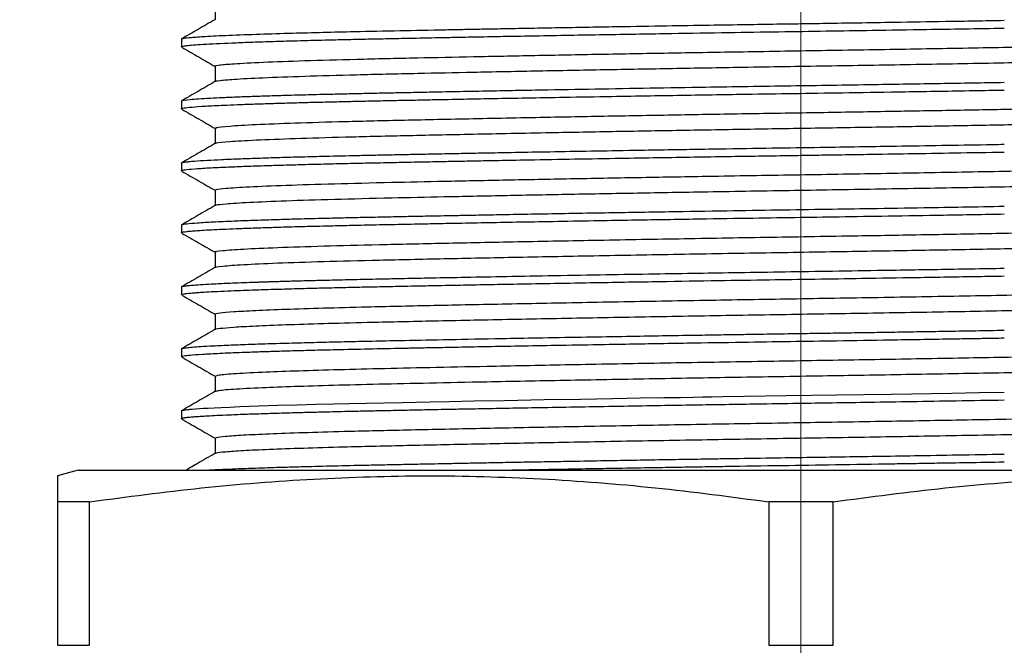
# Model space of a CAD drawing. Header units: millimetres. Extents: x 15 to 415, y 5 to 292.
# Tile 9 of 34: x 54 to 78, y 100 to 115. Entities that reach past the tile are written whole.
import ezdxf

# ---------------------------------------------------------------- set-up
doc = ezdxf.new("R2010")
doc.units = ezdxf.units.MM
doc.layers.add('THICCC', color=7, linetype='Continuous', lineweight=35)
doc.styles.add('SLDTEXTSTYLE0', font='TXT', dxfattribs={"width": 0.75})
doc.dimstyles.new('SLDDIMSTYLE1', dxfattribs={"dimtxt": 2.645833, "dimasz": 3.302, "dimexe": 0, "dimexo": 0.0625, "dimgap": 0.661458, "dimtad": 0, "dimtih": 1, "dimtoh": 1, "dimrnd": 1e-09, "dimzin": 4, "dimdsep": 46, "dimtxsty": 'SLDTEXTSTYLE0', "dimsah": 1, "dimcen": 0.09, "dimadec": 0, "dimazin": 1, "dimtfac": 1, "dimtofl": 0, "dimtmove": 0, "dimatfit": 3, "dimfxl": 1, "dimfrac": 2, "dimtolj": 1, "dimtzin": 12, "dimarcsym": 0})

# ---------------------------------------------------------------- blocks, each defined once
blk = doc.blocks.new('_D_1')
at = {"layer": 'THICCC'}
for p, q in [((57.674, 135.067), (40.883, 135.067)), ((41.883, 135.067), (41.883, 115.191)), ((41.883, 92.067), (41.883, 110.987)), ((57.674, 92.067), (40.883, 92.067))]:
    blk.add_line(p, q, dxfattribs=at)
for points in [[(41.883, 135.067), (41.375, 131.765), (42.391, 131.765)], [(41.883, 92.067), (42.391, 95.369), (41.375, 95.369)]]:
    blk.add_solid(points, dxfattribs=at)
at = {"layer": 'THICCC', "insert": (37.486, 114.397), "char_height": 2.6458, "attachment_point": 1, "style": 'SLDTEXTSTYLE0'}
blk.add_mtext('43.00', dxfattribs=at)
blk = doc.blocks.new('_D_7')
at = {"layer": 'THICCC'}
for p, q in [((61.798, 145.067), (29.05, 145.067)), ((30.05, 145.067), (30.05, 119.505)), ((30.05, 92.067), (30.05, 115.301)), ((57.674, 92.067), (29.05, 92.067))]:
    blk.add_line(p, q, dxfattribs=at)
for points in [[(30.05, 145.067), (29.542, 141.765), (30.558, 141.765)], [(30.05, 92.067), (30.558, 95.369), (29.542, 95.369)]]:
    blk.add_solid(points, dxfattribs=at)
at = {"layer": 'THICCC', "insert": (25.652, 118.712), "char_height": 2.6458, "attachment_point": 1, "style": 'SLDTEXTSTYLE0'}
blk.add_mtext('53.00', dxfattribs=at)
blk = doc.blocks.new('SW_CENTERMARKSYMBOL_2')
at = {"color": 0, "linetype": 'Continuous', "lineweight": 18}
blk.add_line((0, -2.5), (0, -69.738), dxfattribs=at)

msp = doc.modelspace()

# ---------------------------------------------------------------- linework, layer by layer
at = {"color": 7, "linetype": 'Continuous', "lineweight": 25}
for p, q in [((58.48825, 115.03159), (58.48825, 114.65659)), ((57.67358, 114.19226), (57.67358, 114.0048)), ((58.48825, 113.53159), (58.48825, 113.15659)), ((57.67358, 112.69241), (57.67358, 112.50481)), ((58.48825, 112.03159), (58.48825, 111.65659)), ((57.67358, 111.19248), (57.67358, 111.00482)), ((58.48825, 110.53159), (58.48825, 110.15659)), ((57.67358, 109.69231), (57.67358, 109.50483)), ((58.48825, 109.03159), (58.48825, 108.65659)), ((57.67358, 108.19241), (57.67358, 108.00502)), ((58.48825, 107.53159), (58.48825, 107.15659)), ((57.67358, 106.69245), (57.67358, 106.50484)), ((58.48825, 106.03159), (58.48825, 105.65659)), ((57.67358, 105.19255), (57.67358, 105.00515)), ((58.48825, 104.53159), (58.48825, 104.15659)), ((55.17358, 103.75543), (54.67312, 103.62133)), ((55.17358, 103.75543), (63.92358, 103.75543)), ((63.92358, 103.75543), (90.17358, 103.75543)), ((55.45215, 102.99177), (54.67358, 102.99177)), ((54.67358, 102.99177), (54.67358, 99.51908)), ((55.45215, 99.51908), (55.45215, 102.99177)), ((73.45215, 102.99177), (71.89501, 102.99177)), ((71.89501, 102.99177), (71.89501, 99.51908)), ((73.45215, 99.51908), (73.45215, 102.99177)), ((54.67358, 99.51908), (55.45215, 99.51908)), ((71.89501, 99.51908), (73.45215, 99.51908))]:
    msp.add_line(p, q, dxfattribs=at)
at = {"color": 7, "linetype": 'Continuous', "lineweight": 25, "flags": 128}
msp.add_lwpolyline([(57.68467, 105.19349), (57.68402, 105.20126), (57.69597, 105.20529), (57.71244, 105.20931), (57.7334, 105.21333), (57.75885, 105.21733), (57.78879, 105.22132), (57.82321, 105.22531), (57.86209, 105.22929), (57.88837, 105.23181), (57.93529, 105.23603), (58.00823, 105.24196), (58.11463, 105.2496), (58.20873, 105.25564), (58.3251, 105.26244), (58.46736, 105.26999), (58.63946, 105.27831), (58.84561, 105.28738), (59.09029, 105.29721), (59.54373, 105.31345), (60.01075, 105.32824), (60.47655, 105.34157), (60.92825, 105.35345), (61.3548, 105.36387), (61.74577, 105.37288), (62.15325, 105.38185), (62.57662, 105.39079), (63.01523, 105.39969), (63.35799, 105.40645), (63.69952, 105.41322), (64.16179, 105.4223), (64.75325, 105.43368), (65.50038, 105.44769), (66.45763, 105.46505), (67.33257, 105.48044), (68.11272, 105.49385), (68.789, 105.50528), (69.35502, 105.51473), (69.75641, 105.52138), (70.06814, 105.52651), (70.28897, 105.53013), (70.41813, 105.53224), (70.43605, 105.53253), (70.44003, 105.53259), (70.44164, 105.53262), (70.44232, 105.53263), (70.44262, 105.53263), (70.44275, 105.53264), (70.4428, 105.53264), (70.44283, 105.53264), (70.44284, 105.53264), (70.44285, 105.53264), (70.51086, 105.53373), (70.78063, 105.53803), (71.3087, 105.54635), (72.31615, 105.56192), (73.53302, 105.58047), (74.85791, 105.60132), (76.32296, 105.62522), (76.99037, 105.63644), (77.59621, 105.64678)], dxfattribs=at)
at = {"color": 7, "linetype": 'Continuous', "lineweight": 25}
for points, knots in [([(58.4857, 114.66235), (58.35036, 114.58417), (58.07969, 114.4278), (57.80903, 114.27143), (57.6737, 114.19325)], [0, 0, 0, 0, 0.499995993, 1, 1, 1, 1]), ([(57.67575, 114.0048), (57.67504, 114.00526), (57.66879, 114.00937), (57.69108, 114.01677), (57.74016, 114.02745), (57.88048, 114.04567), (58.22878, 114.072), (58.83985, 114.10043), (59.45036, 114.1229), (59.94587, 114.13918), (60.50683, 114.15535), (61.07457, 114.16985), (61.63587, 114.18298), (62.12655, 114.19384), (62.61856, 114.20423), (63.06178, 114.2132), (63.43534, 114.2205), (63.74637, 114.22671), (64.09276, 114.23354), (64.51619, 114.24177), (65.03337, 114.25162), (65.64976, 114.26308), (66.37077, 114.27617), (67.16557, 114.29024), (68.22432, 114.3086), (69.47388, 114.32951), (70.86056, 114.35184), (72.11324, 114.37143), (73.27382, 114.38885), (74.46932, 114.40758), (75.58548, 114.42556), (76.65369, 114.44322), (77.27321, 114.4538), (77.59621, 114.45932)], [0, 0, 0, 0, 0.00319484, 0.02811574, 0.05110515, 0.07535697, 0.14976615, 0.22274878, 0.25926225, 0.29428641, 0.32604829, 0.36491758, 0.39163782, 0.41531972, 0.4390016, 0.46268347, 0.47676217, 0.48927498, 0.50372181, 0.5216037, 0.54292046, 0.56767187, 0.59585766, 0.62747753, 0.65843858, 0.71397623, 0.7631024, 0.80581526, 0.84575342, 0.8848553, 0.93161039, 0.96434292, 1, 1, 1, 1]), ([(57.67405, 114.19319), (57.67836, 114.19695), (57.68642, 114.20399), (57.75418, 114.21769), (57.90903, 114.23566), (58.25044, 114.25972), (58.79716, 114.28662), (59.51694, 114.3134), (60.30146, 114.33716), (61.07855, 114.35757), (61.94104, 114.37748), (62.9264, 114.39833), (63.82537, 114.41613), (64.48047, 114.42866), (64.88624, 114.43631), (65.28623, 114.44375), (65.75464, 114.45239), (66.31482, 114.46258), (66.96478, 114.4741), (67.61897, 114.48545), (68.4315, 114.49929), (69.373, 114.51496), (70.40679, 114.53178), (71.29612, 114.54597), (72.03445, 114.55759), (72.67762, 114.5674), (73.32654, 114.57729), (74.08206, 114.58917), (75.05265, 114.60466), (76.25183, 114.62419), (77.12572, 114.63899), (77.59621, 114.64697)], [0, 0, 0, 0, 0.02585331, 0.04839663, 0.09256478, 0.1449818, 0.20565766, 0.26603834, 0.31783448, 0.36104264, 0.40110587, 0.45402368, 0.50301424, 0.52037787, 0.53718865, 0.55344659, 0.56915167, 0.59333391, 0.61926333, 0.64382887, 0.66703049, 0.70933325, 0.74618277, 0.77757806, 0.80351827, 0.82400271, 0.84525397, 0.87179948, 0.90363287, 0.94811822, 1, 1, 1, 1]), ([(57.68448, 113.99614), (57.81991, 113.91793), (58.09076, 113.76152), (58.3616, 113.60509), (58.49702, 113.52688)], [0, 0, 0, 0, 0.50000816, 1, 1, 1, 1]), ([(58.5096, 113.53149), (58.5001, 113.53434), (58.46029, 113.54631), (58.59358, 113.56766), (58.9436, 113.59912), (59.60594, 113.63383), (60.60847, 113.67083), (61.87443, 113.70663), (63.27267, 113.73792), (64.7347, 113.76868), (66.21583, 113.79805), (67.79916, 113.82788), (69.45024, 113.85743), (71.24604, 113.88821), (73.17664, 113.91893), (75.21809, 113.95286), (77.23651, 113.98841), (78.49985, 114.01239), (79.13308, 114.02441)], [0, 0, 0, 0, 0.018054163, 0.075636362, 0.134112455, 0.207810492, 0.28141772, 0.354097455, 0.425579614, 0.483630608, 0.542386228, 0.601423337, 0.660306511, 0.718607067, 0.787815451, 0.857697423, 0.928673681, 1, 1, 1, 1]), ([(58.49465, 113.16232), (58.49204, 113.16324), (58.46338, 113.17326), (58.59755, 113.19266), (58.94221, 113.22412), (59.60635, 113.25883), (60.60836, 113.29583), (61.87445, 113.33163), (63.27266, 113.36292), (64.7347, 113.39368), (66.21583, 113.42305), (67.79916, 113.45288), (69.45024, 113.48243), (71.24604, 113.51321), (73.17664, 113.54393), (75.21809, 113.57786), (77.23651, 113.61341), (78.49985, 113.63739), (79.13308, 113.64941)], [0, 0, 0, 0, 0.00583064, 0.06412964, 0.12333366, 0.19794911, 0.27247262, 0.3460571, 0.41842909, 0.47720272, 0.53668974, 0.59646176, 0.65607793, 0.71510423, 0.78517413, 0.85592601, 0.9277858, 1, 1, 1, 1]), ([(58.4857, 113.16235), (58.35036, 113.08417), (58.07969, 112.9278), (57.80903, 112.77143), (57.6737, 112.69325)], [0, 0, 0, 0, 0.49999599, 1, 1, 1, 1]), ([(57.68133, 112.69334), (57.68026, 112.6954), (57.67373, 112.70795), (57.84606, 112.73175), (58.23771, 112.75883), (58.67713, 112.78041), (59.03325, 112.79525), (59.41783, 112.80927), (59.79538, 112.82166), (60.15191, 112.83243), (60.46402, 112.84124), (60.72532, 112.84825), (60.97697, 112.85474), (61.27402, 112.86202), (61.63782, 112.87053), (62.04111, 112.87948), (62.44869, 112.88812), (62.84496, 112.89608), (63.26991, 112.90466), (63.78311, 112.91495), (64.42199, 112.92743), (65.09949, 112.94028), (65.76315, 112.95253), (66.60161, 112.96769), (67.68157, 112.98663), (69.0114, 113.00948), (70.25272, 113.02982), (71.3928, 113.0478), (72.41125, 113.06341), (73.43003, 113.07878), (74.64262, 113.09776), (76.05187, 113.12046), (77.08422, 113.13793), (77.59621, 113.14659)], [0, 0, 0, 0, 0.01421167, 0.08624151, 0.15955638, 0.19163836, 0.22535817, 0.25564109, 0.28248679, 0.30589499, 0.32586543, 0.34024679, 0.3521021, 0.36892901, 0.3893766, 0.40982414, 0.43027163, 0.44899687, 0.46581794, 0.48858961, 0.51731116, 0.54783406, 0.57238994, 0.59694584, 0.64604432, 0.69483099, 0.74287901, 0.77913727, 0.81558132, 0.85010658, 0.88626911, 0.9435947, 1, 1, 1, 1]), ([(57.67454, 112.50481), (57.67422, 112.50501), (57.66827, 112.50876), (57.68816, 112.5158), (57.74987, 112.53013), (57.91371, 112.54848), (58.23882, 112.57105), (58.62751, 112.5906), (59.02598, 112.60721), (59.39432, 112.62086), (59.78069, 112.63383), (60.19461, 112.6465), (60.60507, 112.6578), (61.0416, 112.66893), (61.4559, 112.67882), (61.87455, 112.68831), (62.28518, 112.69723), (62.71132, 112.70612), (63.08379, 112.7136), (63.46761, 112.72112), (63.94136, 112.73062), (64.55464, 112.74254), (65.27423, 112.75615), (66.05556, 112.77051), (67.00363, 112.78743), (68.0078, 112.80488), (68.99911, 112.82157), (69.88082, 112.83605), (70.70659, 112.84933), (71.61521, 112.86368), (72.65354, 112.87955), (73.89256, 112.89841), (75.02715, 112.91645), (76.02859, 112.93279), (76.82959, 112.94616), (77.34733, 112.95501), (77.59621, 112.95927)], [0, 0, 0, 0, 0.00137679, 0.02570769, 0.04869207, 0.0983655, 0.14729321, 0.19596285, 0.22517137, 0.25437993, 0.28358853, 0.30786025, 0.33572555, 0.35844852, 0.38247117, 0.40276428, 0.42305738, 0.44335047, 0.46364354, 0.47447099, 0.49505646, 0.52598171, 0.55234484, 0.58330311, 0.61885594, 0.66156204, 0.69545668, 0.72702883, 0.75627831, 0.783205, 0.82291465, 0.86527791, 0.91325653, 0.94276099, 0.97248426, 1, 1, 1, 1]), ([(58.5234, 112.03155), (58.51316, 112.03883), (58.48687, 112.05753), (58.80352, 112.08918), (59.43356, 112.12621), (60.3815, 112.16332), (61.59565, 112.19952), (63.04905, 112.23322), (64.71927, 112.26849), (66.46234, 112.30287), (68.198, 112.33515), (69.85996, 112.36456), (71.54461, 112.39308), (73.2352, 112.41992), (74.84522, 112.44663), (76.36517, 112.47304), (77.78496, 112.49869), (78.68351, 112.51583), (79.13308, 112.52441)], [0, 0, 0, 0, 0.046391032, 0.119081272, 0.192691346, 0.266384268, 0.339317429, 0.410873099, 0.483247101, 0.556722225, 0.615760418, 0.674538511, 0.732632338, 0.789792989, 0.847566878, 0.898125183, 0.949028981, 1, 1, 1, 1]), ([(57.68448, 112.49614), (57.81991, 112.41793), (58.09076, 112.26152), (58.3616, 112.10509), (58.49702, 112.02688)], [0, 0, 0, 0, 0.50000816, 1, 1, 1, 1]), ([(58.52419, 111.66238), (58.51808, 111.66773), (58.49895, 111.68451), (58.80637, 111.71419), (59.43279, 111.7512), (60.3817, 111.78832), (61.59559, 111.82452), (63.04907, 111.85822), (64.71926, 111.89349), (66.46234, 111.92787), (68.198, 111.96015), (69.85996, 111.98956), (71.54461, 112.01808), (73.2352, 112.04492), (74.84522, 112.07163), (76.36518, 112.09804), (77.78496, 112.12369), (78.68351, 112.14083), (79.13308, 112.14941)], [0, 0, 0, 0, 0.034520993, 0.108116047, 0.182642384, 0.257252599, 0.331093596, 0.403539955, 0.476814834, 0.551204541, 0.610977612, 0.670487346, 0.729304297, 0.787176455, 0.845669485, 0.896857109, 0.948394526, 1, 1, 1, 1]), ([(58.4857, 111.66235), (58.35036, 111.58417), (58.07969, 111.4278), (57.80903, 111.27143), (57.6737, 111.19325)], [0, 0, 0, 0, 0.49999599, 1, 1, 1, 1]), ([(57.67653, 111.19341), (57.67779, 111.19604), (57.68072, 111.20215), (57.7165, 111.21035), (57.77274, 111.21924), (57.85494, 111.22903), (58.01521, 111.24335), (58.27171, 111.26017), (58.63212, 111.27836), (59.03733, 111.29537), (59.50913, 111.31239), (60.02855, 111.32887), (60.58131, 111.34482), (61.20633, 111.36066), (61.79473, 111.37408), (62.31484, 111.38512), (62.69145, 111.39297), (63.07415, 111.40081), (63.48277, 111.40903), (63.8565, 111.41642), (64.14488, 111.42202), (64.36518, 111.42632), (64.64521, 111.43174), (65.08245, 111.44008), (65.70981, 111.45175), (66.51805, 111.46638), (67.46598, 111.48303), (68.40596, 111.49914), (69.48451, 111.51715), (70.64679, 111.53597), (71.94375, 111.55634), (73.07451, 111.57334), (74.11915, 111.58954), (75.14764, 111.60589), (76.21994, 111.62342), (77.04309, 111.63729), (77.49593, 111.64506), (77.59621, 111.64678)], [0, 0, 0, 0, 0.01807446, 0.0419193, 0.05734303, 0.07886088, 0.10674886, 0.15131364, 0.18808016, 0.22484669, 0.26161323, 0.29837978, 0.33171499, 0.36410379, 0.40483361, 0.42393747, 0.44099007, 0.45870971, 0.47709637, 0.49615006, 0.50778349, 0.51417751, 0.52414715, 0.54300141, 0.56821111, 0.59977532, 0.63769289, 0.67597964, 0.70380345, 0.75493488, 0.8000692, 0.84064498, 0.87379222, 0.91013557, 0.9496747, 0.98885493, 1, 1, 1, 1]), ([(57.67388, 111.00482), (57.67675, 111.0082), (57.68542, 111.0184), (57.79208, 111.03632), (58.04231, 111.05854), (58.39391, 111.0793), (58.7992, 111.09811), (59.23116, 111.11513), (59.70309, 111.13144), (60.19006, 111.14643), (60.7025, 111.16042), (61.24731, 111.174), (61.8301, 111.1874), (62.41431, 111.20001), (62.9113, 111.21018), (63.28949, 111.21758), (63.56132, 111.22303), (63.86632, 111.22909), (64.25524, 111.23672), (64.73287, 111.24592), (65.30443, 111.25669), (66.08356, 111.27102), (67.04584, 111.28818), (68.1033, 111.30651), (69.07957, 111.3229), (69.95614, 111.33727), (70.77595, 111.35043), (71.53482, 111.36238), (72.25175, 111.37348), (72.92444, 111.3836), (73.59862, 111.39396), (74.37692, 111.40616), (75.31881, 111.42123), (76.43355, 111.43949), (77.19552, 111.45248), (77.59621, 111.45931)], [0, 0, 0, 0, 0.02330369, 0.07047173, 0.12046974, 0.1691368, 0.20564288, 0.24214902, 0.27865521, 0.30964787, 0.33828126, 0.37157059, 0.40098335, 0.42938751, 0.45779163, 0.47070186, 0.48071366, 0.49404323, 0.51069044, 0.53065511, 0.55393705, 0.58053603, 0.62334092, 0.66465957, 0.69834764, 0.7297002, 0.7587171, 0.78539821, 0.80974339, 0.83406435, 0.85600283, 0.88056464, 0.91603325, 0.95584526, 1, 1, 1, 1]), ([(57.68448, 110.99614), (57.81991, 110.91793), (58.09076, 110.76152), (58.3616, 110.60509), (58.49702, 110.52688)], [0, 0, 0, 0, 0.50000816, 1, 1, 1, 1]), ([(58.50364, 110.53159), (58.50097, 110.53881), (58.49493, 110.55511), (58.74632, 110.58415), (59.27783, 110.61859), (60.16482, 110.65578), (61.32718, 110.69227), (62.63985, 110.72415), (64.02717, 110.75397), (65.44426, 110.78296), (66.9794, 110.81262), (68.60043, 110.8424), (70.4067, 110.87405), (72.37969, 110.90653), (74.49994, 110.94052), (76.59374, 110.97695), (78.13233, 111.00517), (78.95491, 111.02099), (79.13308, 111.02441)], [0, 0, 0, 0, 0.046089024, 0.104157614, 0.177648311, 0.251395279, 0.324552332, 0.396328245, 0.453864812, 0.512311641, 0.571258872, 0.630275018, 0.688925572, 0.7610659, 0.832771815, 0.905874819, 0.979611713, 1, 1, 1, 1]), ([(58.50951, 110.1624), (58.50873, 110.16769), (58.5066, 110.18209), (58.74872, 110.20916), (59.27712, 110.24358), (60.16501, 110.28078), (61.32713, 110.31727), (62.63986, 110.34915), (64.02717, 110.37897), (65.44426, 110.40796), (66.9794, 110.43762), (68.60044, 110.4674), (70.4067, 110.49905), (72.37969, 110.53153), (74.49994, 110.56552), (76.59374, 110.60195), (78.13233, 110.63017), (78.95491, 110.64599), (79.13308, 110.64941)], [0, 0, 0, 0, 0.03422946, 0.09301999, 0.16742437, 0.2420882, 0.31615479, 0.38882306, 0.44707496, 0.50624843, 0.56592853, 0.6256784, 0.68505813, 0.75809535, 0.83069276, 0.90470462, 0.97935825, 1, 1, 1, 1]), ([(58.4857, 110.16235), (58.35036, 110.08417), (58.07969, 109.9278), (57.80903, 109.77143), (57.6737, 109.69325)], [0, 0, 0, 0, 0.49999599, 1, 1, 1, 1]), ([(57.67641, 109.69323), (57.67836, 109.69625), (57.68246, 109.70259), (57.72731, 109.71259), (57.82862, 109.72716), (58.04165, 109.746), (58.42702, 109.76877), (58.89039, 109.7896), (59.3973, 109.80856), (59.89057, 109.82494), (60.44486, 109.84117), (61.00352, 109.85561), (61.56243, 109.8688), (62.05869, 109.87986), (62.55058, 109.89032), (63.01713, 109.89984), (63.40693, 109.90745), (63.72764, 109.91384), (64.05213, 109.92025), (64.45663, 109.92812), (64.95652, 109.93767), (65.55739, 109.94889), (66.26491, 109.96178), (67.06418, 109.97597), (68.13695, 109.99462), (69.41012, 110.01597), (70.81202, 110.03857), (72.09277, 110.05862), (73.25949, 110.07613), (74.44536, 110.0947), (75.5428, 110.11238), (76.62183, 110.1302), (77.26112, 110.14111), (77.59621, 110.14683)], [0, 0, 0, 0, 0.020852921, 0.043798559, 0.06801044, 0.118557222, 0.167596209, 0.216635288, 0.253420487, 0.289910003, 0.320909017, 0.359041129, 0.386900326, 0.410765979, 0.434631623, 0.458497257, 0.475915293, 0.487308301, 0.500921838, 0.518087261, 0.538804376, 0.563072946, 0.590892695, 0.622263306, 0.65486466, 0.711117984, 0.760914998, 0.804253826, 0.846151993, 0.883549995, 0.929300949, 0.962942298, 1, 1, 1, 1]), ([(57.67614, 109.50483), (57.67737, 109.50785), (57.67996, 109.5142), (57.72245, 109.52422), (57.79523, 109.53504), (57.90365, 109.54625), (58.0452, 109.55759), (58.22794, 109.56955), (58.4602, 109.58228), (58.75011, 109.59582), (59.08311, 109.60944), (59.45185, 109.62287), (59.83848, 109.63575), (60.25939, 109.64835), (60.74783, 109.66161), (61.29877, 109.67522), (61.88229, 109.68856), (62.46207, 109.70103), (62.97101, 109.71131), (63.42004, 109.72017), (63.84911, 109.72877), (64.41898, 109.73992), (65.11035, 109.75309), (65.91405, 109.76793), (66.80177, 109.78386), (67.70343, 109.79962), (68.55691, 109.81415), (69.31598, 109.82679), (70.24825, 109.84201), (71.31272, 109.85899), (72.49784, 109.87722), (73.63639, 109.89447), (74.84089, 109.91352), (76.18475, 109.93529), (77.10738, 109.95099), (77.59621, 109.95931)], [0, 0, 0, 0, 0.02090012, 0.04387727, 0.06805046, 0.09341967, 0.1180113, 0.14234945, 0.17155412, 0.20075882, 0.22996357, 0.25916835, 0.28689873, 0.31160547, 0.34102412, 0.37491374, 0.40331406, 0.43171434, 0.46011458, 0.4744343, 0.49237051, 0.51668935, 0.5473899, 0.57784967, 0.61274056, 0.65017566, 0.67921768, 0.70662855, 0.73240821, 0.77906214, 0.81919471, 0.85687281, 0.89852829, 0.94623788, 1, 1, 1, 1]), ([(57.68448, 109.49614), (57.81991, 109.41793), (58.09076, 109.26152), (58.3616, 109.10509), (58.49702, 109.02688)], [0, 0, 0, 0, 0.50000816, 1, 1, 1, 1]), ([(58.51643, 109.03145), (58.50459, 109.03417), (58.44282, 109.04837), (58.64214, 109.07428), (59.13138, 109.111), (59.96077, 109.14821), (61.06891, 109.18492), (62.42813, 109.21969), (64.01189, 109.25374), (65.80231, 109.29019), (67.76494, 109.32737), (69.83413, 109.36427), (71.94576, 109.39968), (73.94391, 109.43134), (75.80069, 109.46307), (77.51492, 109.49361), (78.59318, 109.51413), (79.13308, 109.52441)], [0, 0, 0, 0, 0.01710554, 0.08920138, 0.16254465, 0.23631692, 0.30967078, 0.38178709, 0.45352691, 0.52665928, 0.60040889, 0.67392986, 0.7463918, 0.81792442, 0.87812587, 0.93897521, 1, 1, 1, 1]), ([(58.49541, 108.66232), (58.49248, 108.66309), (58.44552, 108.67532), (58.64772, 108.69928), (59.12987, 108.736), (59.96117, 108.77321), (61.0688, 108.80992), (62.42816, 108.84469), (64.01189, 108.87874), (65.80231, 108.91519), (67.76494, 108.95237), (69.83413, 108.98927), (71.94576, 109.02468), (73.94391, 109.05634), (75.80069, 109.08807), (77.51492, 109.11861), (78.59318, 109.13913), (79.13308, 109.14941)], [0, 0, 0, 0, 0.004869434, 0.077862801, 0.152119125, 0.226809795, 0.30107684, 0.374090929, 0.44672384, 0.520766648, 0.595434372, 0.669870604, 0.743234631, 0.815657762, 0.876608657, 0.938215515, 1, 1, 1, 1]), ([(57.67918, 108.00502), (57.67743, 108.00609), (57.66682, 108.01254), (57.71644, 108.02426), (57.81918, 108.03854), (57.94686, 108.04973), (58.07435, 108.0595), (58.23455, 108.06999), (58.47244, 108.08312), (58.77015, 108.09696), (59.08311, 108.10961), (59.36054, 108.11975), (59.63488, 108.12909), (59.97003, 108.13972), (60.39494, 108.15205), (60.88156, 108.16494), (61.38856, 108.1773), (61.89723, 108.18888), (62.4124, 108.19994), (62.85223, 108.20894), (63.28552, 108.21747), (63.78334, 108.22749), (64.38728, 108.23931), (65.08856, 108.25266), (65.84496, 108.26667), (66.72737, 108.28254), (67.62759, 108.29831), (68.48455, 108.31293), (69.47039, 108.32938), (70.60926, 108.34783), (71.86507, 108.36762), (73.02692, 108.38512), (74.21669, 108.40357), (75.54021, 108.42477), (76.68924, 108.44377), (77.38541, 108.4557), (77.59621, 108.45931)], [0, 0, 0, 0, 0.007114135, 0.043162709, 0.079211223, 0.103960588, 0.119869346, 0.142524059, 0.171923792, 0.204481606, 0.231540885, 0.253324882, 0.269833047, 0.291796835, 0.322330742, 0.350581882, 0.3772, 0.405598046, 0.429263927, 0.452929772, 0.46757475, 0.488439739, 0.519085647, 0.544952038, 0.575165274, 0.60972484, 0.64738805, 0.676588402, 0.704148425, 0.754332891, 0.797960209, 0.836417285, 0.876227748, 0.922982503, 0.976679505, 1, 1, 1, 1]), ([(58.4857, 108.66235), (58.35036, 108.58417), (58.07969, 108.4278), (57.80903, 108.27143), (57.6737, 108.19325)], [0, 0, 0, 0, 0.49999599, 1, 1, 1, 1]), ([(57.67885, 108.19334), (57.67914, 108.19598), (57.67982, 108.20191), (57.71712, 108.2106), (57.76514, 108.21821), (57.81237, 108.22401), (57.87346, 108.23073), (57.98787, 108.24113), (58.18668, 108.25504), (58.47892, 108.27124), (58.86872, 108.289), (59.23823, 108.30301), (59.50332, 108.31212), (59.60357, 108.31546), (59.70254, 108.31867), (59.80776, 108.32198), (59.91948, 108.32541), (60.03796, 108.32895), (60.2379, 108.33477), (60.53779, 108.34308), (60.96301, 108.35408), (61.44968, 108.36585), (62.00281, 108.37842), (62.52641, 108.38958), (63.07723, 108.4009), (63.67919, 108.41306), (64.48061, 108.4287), (65.44727, 108.4469), (66.56891, 108.46724), (67.76595, 108.48825), (68.94311, 108.50813), (70.02233, 108.52584), (71.07755, 108.54274), (72.15353, 108.55955), (73.31775, 108.57702), (74.60009, 108.59715), (76.05076, 108.62052), (77.05957, 108.63768), (77.59621, 108.64681)], [0, 0, 0, 0, 0.018101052, 0.040682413, 0.059431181, 0.069928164, 0.079839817, 0.10351851, 0.137768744, 0.170237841, 0.208599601, 0.252852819, 0.260883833, 0.267607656, 0.274601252, 0.281864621, 0.289397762, 0.297200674, 0.305273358, 0.327982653, 0.352588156, 0.379089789, 0.407487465, 0.437781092, 0.455296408, 0.484428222, 0.518776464, 0.558340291, 0.60311873, 0.650514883, 0.693527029, 0.732208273, 0.766557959, 0.805614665, 0.845619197, 0.888928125, 0.94091473, 1, 1, 1, 1]), ([(57.68448, 107.99614), (57.81991, 107.91793), (58.09076, 107.76152), (58.3616, 107.60509), (58.49702, 107.52688)], [0, 0, 0, 0, 0.50000816, 1, 1, 1, 1]), ([(58.50877, 107.53149), (58.4996, 107.53415), (58.45904, 107.54592), (58.58896, 107.56703), (58.90657, 107.59604), (59.44414, 107.62571), (60.17337, 107.65549), (61.082, 107.68471), (62.23471, 107.71511), (63.67087, 107.74652), (65.42043, 107.78265), (67.35285, 107.81976), (69.40605, 107.85679), (71.51215, 107.89268), (73.63443, 107.92624), (75.74149, 107.96191), (77.592, 107.99501), (78.68707, 108.0159), (79.13308, 108.02441)], [0, 0, 0, 0, 0.01680366, 0.0743626, 0.1328241, 0.1917777, 0.25079167, 0.30943163, 0.36727946, 0.43881624, 0.51171366, 0.5853978, 0.65902682, 0.7317626, 0.80324942, 0.87585891, 0.94943873, 1, 1, 1, 1]), ([(58.49288, 107.16233), (58.49077, 107.16304), (58.46169, 107.17287), (58.59314, 107.19203), (58.90543, 107.22104), (59.44445, 107.25071), (60.17329, 107.28049), (61.08202, 107.30971), (62.2347, 107.34011), (63.67087, 107.37152), (65.42043, 107.40765), (67.35285, 107.44476), (69.40605, 107.48179), (71.51215, 107.51768), (73.63443, 107.55124), (75.74149, 107.58691), (77.592, 107.62001), (78.68707, 107.6409), (79.13308, 107.64941)], [0, 0, 0, 0, 0.004563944, 0.06283943, 0.122028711, 0.181716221, 0.241464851, 0.300834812, 0.359402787, 0.431830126, 0.50563504, 0.58023647, 0.654782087, 0.728423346, 0.800800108, 0.8743135, 0.948809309, 1, 1, 1, 1]), ([(58.4857, 107.16235), (58.35036, 107.08417), (58.07969, 106.9278), (57.80903, 106.77143), (57.6737, 106.69325)], [0, 0, 0, 0, 0.499995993, 1, 1, 1, 1]), ([(57.68237, 106.69337), (57.68115, 106.69592), (57.67811, 106.70225), (57.72326, 106.71167), (57.80458, 106.72379), (57.93655, 106.73694), (58.14669, 106.75243), (58.44872, 106.76974), (58.85179, 106.78821), (59.322, 106.80618), (59.84043, 106.82335), (60.40231, 106.8398), (61.00571, 106.85557), (61.59116, 106.86953), (62.26325, 106.88415), (63.09768, 106.90152), (64.17847, 106.92295), (65.26615, 106.94348), (66.34455, 106.96318), (67.31672, 106.98038), (68.29701, 106.99718), (69.18093, 107.01198), (69.92544, 107.02421), (70.53548, 107.03408), (71.04009, 107.04214), (71.58507, 107.05069), (72.17787, 107.05985), (72.8033, 107.06928), (73.37057, 107.07795), (73.91037, 107.08634), (74.45434, 107.0949), (75.02861, 107.10407), (75.63184, 107.11384), (76.26209, 107.12421), (76.92253, 107.13525), (77.36675, 107.14287), (77.59621, 107.14681)], [0, 0, 0, 0, 0.01744274, 0.04347391, 0.0663946, 0.09815562, 0.12993068, 0.16736243, 0.21044976, 0.24918398, 0.28317614, 0.3220981, 0.35705945, 0.3880597, 0.41628991, 0.45874211, 0.50627579, 0.55888984, 0.59308801, 0.63357674, 0.66986313, 0.70194659, 0.72982663, 0.74984925, 0.76695208, 0.78332772, 0.8074322, 0.82939625, 0.84911867, 0.86713044, 0.88630066, 0.90662929, 0.92811632, 0.95076171, 0.97456544, 1, 1, 1, 1]), ([(57.68346, 106.50484), (57.68103, 106.50716), (57.67333, 106.51452), (57.73772, 106.52756), (57.88686, 106.54581), (58.16319, 106.56645), (58.58563, 106.58895), (59.05654, 106.60862), (59.50763, 106.62481), (59.89635, 106.6376), (60.32716, 106.65026), (60.83276, 106.66377), (61.46165, 106.67911), (62.19878, 106.6956), (62.7976, 106.70781), (63.17097, 106.71519), (63.30695, 106.71792), (63.4691, 106.72117), (63.6601, 106.72499), (63.96251, 106.73099), (64.4068, 106.73967), (65.02872, 106.75154), (65.77697, 106.76542), (66.65368, 106.78123), (67.55203, 106.797), (68.64783, 106.81574), (69.85661, 106.83573), (71.19272, 106.85709), (72.4021, 106.87579), (73.59744, 106.89383), (74.89094, 106.91425), (75.93162, 106.93119), (76.66973, 106.94352), (77.11107, 106.95097), (77.41912, 106.95626), (77.59621, 106.9593)], [0, 0, 0, 0, 0.01609458, 0.050978, 0.0884596, 0.13736544, 0.1860236, 0.23468189, 0.26388361, 0.28955384, 0.3157738, 0.34682108, 0.3794641, 0.4192167, 0.45896918, 0.46407067, 0.47011336, 0.47734408, 0.4857628, 0.49536951, 0.51681862, 0.54252816, 0.57249771, 0.60672678, 0.64456974, 0.6739312, 0.7276874, 0.77485006, 0.81541733, 0.85474704, 0.90026914, 0.95177107, 0.96588454, 0.98038819, 1, 1, 1, 1]), ([(57.68448, 106.49614), (57.81991, 106.41793), (58.09076, 106.26152), (58.3616, 106.10509), (58.49702, 106.02688)], [0, 0, 0, 0, 0.50000816, 1, 1, 1, 1]), ([(58.50982, 106.0316), (58.51031, 106.04095), (58.51142, 106.06174), (58.89422, 106.09588), (59.53873, 106.13054), (60.38033, 106.1627), (61.32838, 106.19172), (62.42927, 106.21939), (63.67282, 106.24643), (65.17048, 106.27758), (66.94587, 106.31214), (68.98002, 106.34927), (71.07919, 106.38554), (73.17446, 106.41889), (75.23364, 106.45313), (77.24393, 106.48855), (78.50235, 106.51244), (79.13308, 106.52441)], [0, 0, 0, 0, 0.05956478, 0.13248676, 0.20617891, 0.26514185, 0.32362632, 0.38122093, 0.43848521, 0.49672968, 0.57032131, 0.64403147, 0.71701657, 0.78860898, 0.85823752, 0.92894652, 1, 1, 1, 1]), ([(58.52034, 105.66244), (58.52228, 105.66986), (58.52721, 105.68874), (58.89647, 105.72089), (59.53826, 105.75553), (60.38044, 105.7877), (61.32835, 105.81672), (62.42928, 105.84439), (63.67282, 105.87143), (65.17048, 105.90258), (66.94587, 105.93714), (68.98002, 105.97427), (71.07919, 106.01054), (73.17446, 106.04389), (75.23364, 106.07813), (77.24393, 106.11355), (78.50235, 106.13744), (79.13308, 106.14941)], [0, 0, 0, 0, 0.047861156, 0.121690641, 0.196299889, 0.255996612, 0.315208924, 0.373520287, 0.431497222, 0.490466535, 0.564974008, 0.639601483, 0.713494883, 0.785978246, 0.856473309, 0.928062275, 1, 1, 1, 1]), ([(58.4857, 105.66235), (58.35036, 105.58417), (58.07969, 105.4278), (57.80903, 105.27143), (57.6737, 105.19325)], [0, 0, 0, 0, 0.49999599, 1, 1, 1, 1]), ([(57.69533, 104.99626), (57.6853, 104.99916), (57.6699, 105.00361), (57.67567, 105.00954), (57.68384, 105.01412), (57.69857, 105.01869), (57.71907, 105.02323), (57.74555, 105.02777), (57.77476, 105.03181), (57.80854, 105.03596), (57.85106, 105.0407), (57.91489, 105.04688), (58.00674, 105.05454), (58.13475, 105.06366), (58.30843, 105.07425), (58.53856, 105.08631), (58.85257, 105.10054), (59.24462, 105.11585), (59.69258, 105.13108), (60.13152, 105.14449), (60.54484, 105.15606), (60.87876, 105.16477), (61.15652, 105.17163), (61.41222, 105.1777), (61.73251, 105.18502), (62.09376, 105.19294), (62.42225, 105.19986), (62.69296, 105.20549), (62.91343, 105.21002), (63.14259, 105.21468), (63.38058, 105.21947), (63.62755, 105.22439), (63.90688, 105.22989), (64.2492, 105.23658), (64.68793, 105.24503), (65.23455, 105.25536), (65.89554, 105.26756), (66.6773, 105.28163), (67.55559, 105.29706), (68.46993, 105.31271), (69.35303, 105.32743), (70.16648, 105.3407), (70.90516, 105.35252), (71.70919, 105.36516), (72.54248, 105.37786), (73.45918, 105.39177), (74.37551, 105.40613), (75.37987, 105.42221), (76.47182, 105.44012), (77.21042, 105.45272), (77.59621, 105.45931)], [0, 0, 0, 0, 0.01915682, 0.02940722, 0.03965761, 0.04990799, 0.06015836, 0.07040872, 0.08065908, 0.08789418, 0.09815783, 0.11144996, 0.12777043, 0.14711913, 0.16949586, 0.19490046, 0.22333268, 0.25924756, 0.29146562, 0.31998645, 0.34480967, 0.36593498, 0.37658094, 0.39008894, 0.40645887, 0.42569059, 0.44346736, 0.45329289, 0.46333891, 0.47360542, 0.48409243, 0.49479994, 0.50572794, 0.5198493, 0.53785623, 0.55974847, 0.5855257, 0.61518757, 0.64873364, 0.68283705, 0.714102, 0.74252825, 0.76811559, 0.79086382, 0.82563131, 0.85387405, 0.88520101, 0.9201871, 0.95831121, 1, 1, 1, 1]), ([(57.68448, 104.99614), (57.81991, 104.91793), (58.09076, 104.76152), (58.3616, 104.60509), (58.49702, 104.52688)], [0, 0, 0, 0, 0.50000816, 1, 1, 1, 1]), ([(58.51536, 104.53157), (58.50744, 104.53859), (58.48927, 104.55472), (58.72001, 104.58111), (59.14382, 104.61048), (59.77729, 104.64031), (60.59683, 104.66986), (61.6643, 104.70104), (63.01473, 104.73248), (64.68047, 104.76769), (66.54446, 104.80453), (68.55665, 104.84173), (70.64769, 104.87827), (72.76654, 104.91252), (74.8845, 104.94706), (76.65242, 104.97812), (78.0685, 105.00404), (78.7782, 105.01762), (79.13308, 105.02441)], [0, 0, 0, 0, 0.04481957, 0.10286768, 0.16162138, 0.22065757, 0.27954085, 0.3378425, 0.40941573, 0.48175773, 0.55521839, 0.62897088, 0.7021686, 0.7740063, 0.84599016, 0.91926987, 0.95963219, 1, 1, 1, 1]), ([(58.51744, 104.16238), (58.51295, 104.16749), (58.50047, 104.1817), (58.72213, 104.20612), (59.14324, 104.23548), (59.77745, 104.26531), (60.59679, 104.29486), (61.66431, 104.32604), (63.01472, 104.35748), (64.68047, 104.39269), (66.54446, 104.42953), (68.55665, 104.46673), (70.64769, 104.50327), (72.76654, 104.53752), (74.8845, 104.57206), (76.65242, 104.60312), (78.0685, 104.62904), (78.7782, 104.64262), (79.13308, 104.64941)], [0, 0, 0, 0, 0.03293452, 0.09170491, 0.15118966, 0.21096042, 0.27057637, 0.32960346, 0.40206726, 0.47530939, 0.5496841, 0.62435428, 0.69846277, 0.77119433, 0.84407386, 0.91826538, 0.95912991, 1, 1, 1, 1]), ([(58.4857, 104.16235), (58.35036, 104.08417), (58.11557, 103.94852), (57.88078, 103.81288), (57.78132, 103.75543)], [0, 0, 0, 0, 0.57639345, 1, 1, 1, 1]), ([(58.21194, 103.75543), (58.33101, 103.76232), (58.5286, 103.77377), (58.88853, 103.78939), (59.2064, 103.80174), (59.52092, 103.81277), (59.82034, 103.82247), (60.09619, 103.83084), (60.34102, 103.83788), (60.717, 103.84821), (61.26612, 103.86212), (61.85364, 103.87556), (62.26922, 103.88453), (62.48772, 103.88914), (62.7103, 103.89373), (62.93687, 103.8983), (63.16736, 103.90287), (63.37824, 103.90692), (63.59175, 103.91108), (63.83165, 103.91582), (64.14828, 103.92203), (64.51207, 103.92908), (64.91567, 103.93678), (65.35096, 103.94495), (65.84534, 103.95407), (66.40113, 103.96414), (67.06622, 103.97598), (67.80482, 103.98884), (68.5763, 104.00195), (69.28715, 104.01381), (69.93296, 104.0244), (70.51051, 104.03373), (71.21742, 104.04497), (72.0138, 104.05738), (72.88121, 104.07043), (73.68678, 104.0829), (74.5221, 104.09609), (75.46458, 104.11127), (76.50461, 104.12835), (77.21917, 104.1405), (77.59621, 104.14691)], [0, 0, 0, 0, 0.05180276, 0.08596517, 0.11686187, 0.14449265, 0.16885731, 0.18995567, 0.20778758, 0.22235292, 0.2690312, 0.31570931, 0.32793728, 0.34016524, 0.35239319, 0.36462112, 0.37684905, 0.38907696, 0.39763912, 0.40983382, 0.42566097, 0.44512043, 0.46330352, 0.48381123, 0.5066435, 0.53180024, 0.55928136, 0.59517452, 0.62804897, 0.65790451, 0.68474095, 0.70855812, 0.72935589, 0.77174269, 0.80598897, 0.83523322, 0.8701623, 0.90837186, 0.95165134, 1, 1, 1, 1]), ([(65.24535, 103.75543), (65.31265, 103.75669), (65.59023, 103.7619), (66.1196, 103.77156), (66.85952, 103.78484), (67.64481, 103.79857), (68.41981, 103.81181), (69.12879, 103.82368), (69.76686, 103.83419), (70.33061, 103.84334), (71.13644, 103.85623), (72.18826, 103.87258), (73.54336, 103.89295), (74.50798, 103.90818), (75.07187, 103.91722), (75.22199, 103.91967), (75.35725, 103.92188), (75.52942, 103.92471), (75.73822, 103.92816), (76.13048, 103.93466), (76.75919, 103.94516), (77.29503, 103.95431), (77.59621, 103.95946)], [0, 0, 0, 0, 0.018289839, 0.075429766, 0.139174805, 0.209158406, 0.272835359, 0.330205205, 0.381267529, 0.426021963, 0.464468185, 0.572144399, 0.673123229, 0.782077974, 0.799265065, 0.807050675, 0.817792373, 0.831490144, 0.848143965, 0.86775381, 0.925667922, 1, 1, 1, 1]), ([(54.67358, 103.6196), (54.67358, 103.60524), (54.67358, 103.57616), (54.67358, 103.35577), (54.67358, 103.11309), (54.67358, 102.99177)], [0, 0, 0, 0, 0.32772844, 0.66391665, 1, 1, 1, 1]), ([(55.45215, 102.99177), (56.35471, 103.11193), (58.16011, 103.35227), (60.88027, 103.56474), (63.62052, 103.64838), (66.37609, 103.57028), (69.14184, 103.3577), (70.97738, 103.11373), (71.89501, 102.99177)], [0, 0, 0, 0, 0.16528675, 0.33062315, 0.49586756, 0.66386443, 0.83195843, 1, 1, 1, 1]), ([(73.45215, 102.99177), (74.35471, 103.11193), (76.16011, 103.35227), (78.88027, 103.56474), (81.62052, 103.64838), (84.37609, 103.57028), (87.14184, 103.3577), (88.97738, 103.11373), (89.89501, 102.99177)], [0, 0, 0, 0, 0.16528675, 0.33062315, 0.49586756, 0.66386443, 0.83195843, 1, 1, 1, 1])]:
    msp.add_open_spline(points, degree=3, knots=knots, dxfattribs=at)

# ---------------------------------------------------------------- block references
at = {"color": 7, "linetype": 'Continuous', "lineweight": 0}
msp.add_blockref('SW_CENTERMARKSYMBOL_2', (72.67358, 145.06734), dxfattribs=at)

# ---------------------------------------------------------------- dimensions: what is measured, and where the dimension line sits
at = {"layer": 'THICCC'}
for base, p2, picture, middle in [((30.04996, 145.06734), (62.79791, 145.06734), '_D_7', (30.04996, 117.40329)), ((41.88347, 135.06734), (58.67358, 135.06734), '_D_1', (41.88347, 113.08854))]:
    dim = msp.add_linear_dim(base=base, p1=(58.67358, 92.06734), p2=p2, angle=90, dimstyle='SLDDIMSTYLE1', dxfattribs=at)
    dim.commit()
    dim.dimension.update_dxf_attribs({"geometry": picture, "text_midpoint": middle, "dimtype": 160})

doc.saveas('drawing.dxf')
